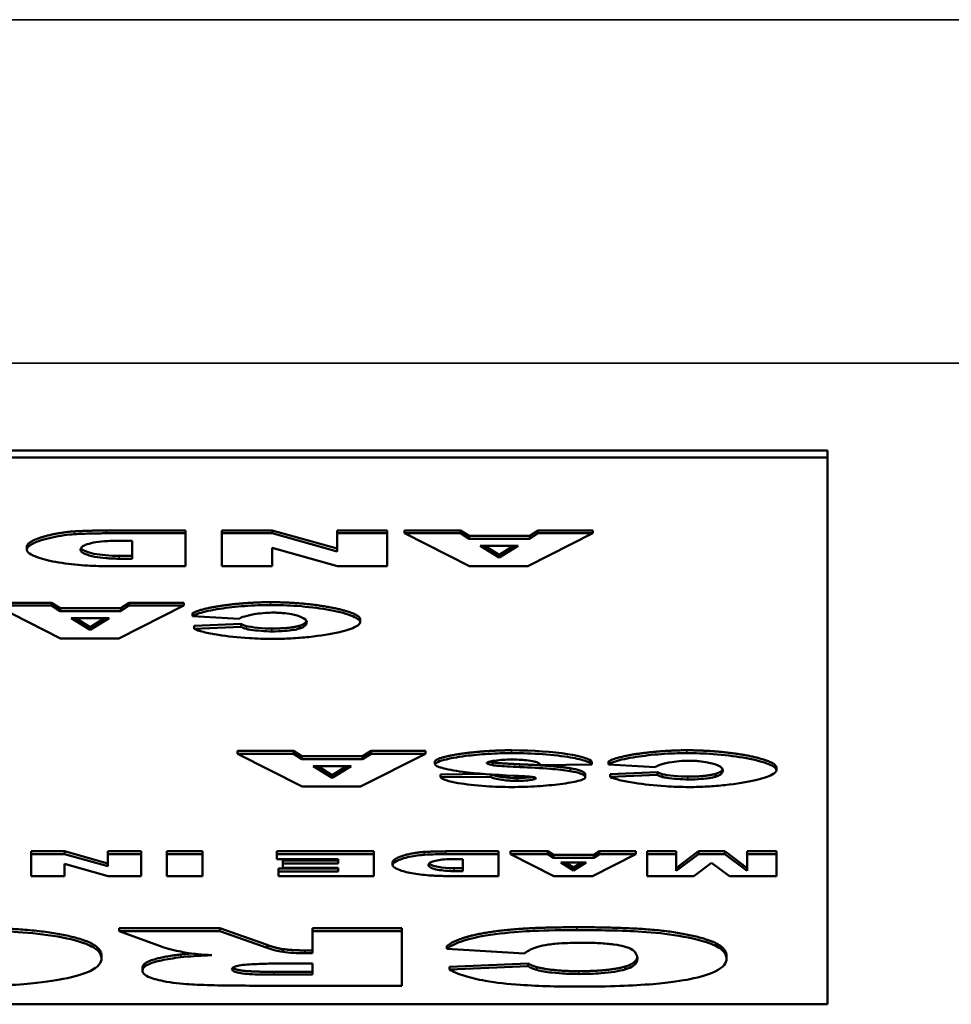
# Model space of a CAD drawing. Header units: inches. Extents: x 1.4 to 53.9, y 1.3 to 58.
# Tile 48 of 227: x 40.908 to 41.556, y 16.132 to 16.816. Entities that reach past the tile are written whole.
import ezdxf

# ---------------------------------------------------------------- set-up
doc = ezdxf.new("R2010")
doc.units = ezdxf.units.IN
doc.header["$MEASUREMENT"] = 0
doc.layers.add('Visible (ANSI)', color=7, linetype='Continuous', lineweight=50)
doc.layers.add('Visible Narrow (ANSI)', color=7, linetype='Continuous', lineweight=35)

msp = doc.modelspace()

# ---------------------------------------------------------------- linework, layer by layer
at = {"layer": 'Visible (ANSI)'}
for p, q in [((41.46971, 16.517), (37.46971, 16.517)), ((37.46971, 16.51209), (41.46971, 16.51209)), ((41.21971, 16.517), (41.46971, 16.517)), ((41.46971, 16.517), (41.46971, 16.51209)), ((41.46971, 16.51209), (41.46971, 16.13218)), ((40.96841, 16.46146), (41.0235, 16.46146)), ((41.0235, 16.4595), (40.96841, 16.4595)), ((41.0235, 16.46146), (41.0235, 16.4595)), ((41.0235, 16.4367), (41.0235, 16.4595)), ((41.04868, 16.46146), (41.04868, 16.4595)), ((41.04868, 16.46146), (41.08367, 16.46146)), ((41.08367, 16.4595), (41.04868, 16.4595)), ((41.04868, 16.4595), (41.04868, 16.4367)), ((41.08367, 16.46146), (41.08367, 16.4595)), ((41.08367, 16.46146), (41.12872, 16.44891)), ((41.12872, 16.44695), (41.08367, 16.4595)), ((41.12872, 16.46146), (41.12872, 16.4595)), ((41.12872, 16.46146), (41.1636, 16.46146)), ((41.1636, 16.4595), (41.12872, 16.4595)), ((41.12872, 16.4595), (41.12872, 16.44695)), ((41.1636, 16.46146), (41.1636, 16.4595)), ((41.1636, 16.4367), (41.1636, 16.4595)), ((41.17572, 16.46146), (41.21453, 16.46146)), ((41.17572, 16.46146), (41.17572, 16.4595)), ((41.21453, 16.4595), (41.17572, 16.4595)), ((41.17572, 16.4595), (41.22077, 16.4367)), ((41.21453, 16.46146), (41.21453, 16.4595)), ((41.21453, 16.46146), (41.22054, 16.45769)), ((41.22054, 16.45572), (41.21453, 16.4595)), ((41.22054, 16.45769), (41.22054, 16.45572)), ((41.22054, 16.45769), (41.26269, 16.45769)), ((41.26131, 16.4367), (41.30646, 16.4595)), ((41.26269, 16.45769), (41.26858, 16.46146)), ((41.26858, 16.4595), (41.26269, 16.45572)), ((41.26269, 16.45769), (41.26269, 16.45572)), ((41.26858, 16.46146), (41.26858, 16.4595)), ((41.26858, 16.46146), (41.30646, 16.46146)), ((41.30646, 16.4595), (41.26858, 16.4595)), ((41.30646, 16.46146), (41.30646, 16.4595)), ((40.91309, 16.44999), (40.91309, 16.44802)), ((40.9773, 16.45432), (40.98643, 16.45432)), ((40.98643, 16.45432), (40.98643, 16.44186)), ((41.26269, 16.45572), (41.22054, 16.45572)), ((41.22827, 16.45079), (41.25461, 16.45079)), ((41.24144, 16.4426), (41.22827, 16.45079)), ((41.23143, 16.45079), (41.24144, 16.44457)), ((41.25461, 16.45079), (41.24144, 16.4426)), ((41.24144, 16.44457), (41.25145, 16.45079)), ((40.97719, 16.44382), (40.98643, 16.44382)), ((41.08367, 16.44932), (41.12895, 16.4367)), ((41.08367, 16.4367), (41.08367, 16.44932)), ((41.24144, 16.44457), (41.24144, 16.4426)), ((40.96841, 16.4367), (41.0235, 16.4367)), ((40.98643, 16.44186), (40.97719, 16.44186)), ((41.04868, 16.4367), (41.08367, 16.4367)), ((41.12895, 16.4367), (41.1636, 16.4367)), ((41.22077, 16.4367), (41.26131, 16.4367)), ((40.89143, 16.41124), (40.93024, 16.41124)), ((40.93024, 16.40927), (40.89143, 16.40927)), ((40.89143, 16.40927), (40.93647, 16.38648)), ((40.93024, 16.41124), (40.93024, 16.40927)), ((40.93024, 16.41124), (40.93624, 16.40746)), ((40.93624, 16.4055), (40.93024, 16.40927)), ((40.97701, 16.38648), (41.02217, 16.40927)), ((40.9784, 16.40746), (40.98429, 16.41124)), ((40.98429, 16.40927), (40.9784, 16.4055)), ((40.98429, 16.41124), (40.98429, 16.40927)), ((40.98429, 16.41124), (41.02217, 16.41124)), ((41.02217, 16.40927), (40.98429, 16.40927)), ((41.02217, 16.41124), (41.02217, 16.40927)), ((40.93624, 16.40746), (40.93624, 16.4055)), ((40.93624, 16.40746), (40.9784, 16.40746)), ((40.9784, 16.4055), (40.93624, 16.4055)), ((40.9784, 16.40746), (40.9784, 16.4055)), ((41.02818, 16.40378), (41.02818, 16.40181)), ((41.02818, 16.40181), (41.06063, 16.39995)), ((40.94398, 16.40056), (40.97031, 16.40056)), ((40.95715, 16.39238), (40.94398, 16.40056)), ((40.94714, 16.40056), (40.95715, 16.39434)), ((40.97031, 16.40056), (40.95715, 16.39238)), ((40.95715, 16.39434), (40.96716, 16.40056)), ((41.02933, 16.39513), (41.06213, 16.39651)), ((41.02933, 16.39513), (41.02933, 16.39317)), ((41.06213, 16.39651), (41.06213, 16.39455)), ((41.10256, 16.39524), (41.10256, 16.39328)), ((41.14483, 16.39978), (41.14483, 16.39782)), ((40.95715, 16.39434), (40.95715, 16.39238)), ((41.06213, 16.39455), (41.02933, 16.39317)), ((40.93647, 16.38648), (40.97701, 16.38648)), ((41.05957, 16.30832), (41.09838, 16.30832)), ((41.05957, 16.30832), (41.05957, 16.30636)), ((41.09838, 16.30636), (41.05957, 16.30636)), ((41.05957, 16.30636), (41.10461, 16.28357)), ((41.09838, 16.30832), (41.09838, 16.30636)), ((41.09838, 16.30832), (41.10438, 16.30455)), ((41.10438, 16.30259), (41.09838, 16.30636)), ((41.14515, 16.28357), (41.19031, 16.30636)), ((41.14654, 16.30455), (41.15243, 16.30832)), ((41.15243, 16.30636), (41.14654, 16.30259)), ((41.15243, 16.30832), (41.15243, 16.30636)), ((41.15243, 16.30832), (41.19031, 16.30832)), ((41.19031, 16.30636), (41.15243, 16.30636)), ((41.19031, 16.30832), (41.19031, 16.30636)), ((41.10438, 16.30455), (41.10438, 16.30259)), ((41.10438, 16.30455), (41.14654, 16.30455)), ((41.14654, 16.30259), (41.10438, 16.30259)), ((41.14654, 16.30455), (41.14654, 16.30259)), ((41.19678, 16.30091), (41.19678, 16.29895)), ((41.23697, 16.30032), (41.23697, 16.29835)), ((41.27047, 16.2984), (41.30581, 16.29881)), ((41.30581, 16.30078), (41.30581, 16.29881)), ((41.31747, 16.30087), (41.31747, 16.2989)), ((41.31747, 16.2989), (41.34993, 16.29704)), ((41.11212, 16.29765), (41.13846, 16.29765)), ((41.12529, 16.28947), (41.11212, 16.29765)), ((41.11528, 16.29765), (41.12529, 16.29143)), ((41.13846, 16.29765), (41.12529, 16.28947)), ((41.12529, 16.29143), (41.1353, 16.29765)), ((41.20071, 16.29194), (41.23073, 16.29228)), ((41.31863, 16.29222), (41.35143, 16.2936)), ((41.31863, 16.29222), (41.31863, 16.29026)), ((41.35143, 16.2936), (41.35143, 16.29164)), ((41.39185, 16.29233), (41.39185, 16.29037)), ((41.43412, 16.29687), (41.43412, 16.29491)), ((41.12529, 16.29143), (41.12529, 16.28947)), ((41.20071, 16.29194), (41.20071, 16.28997)), ((41.2357, 16.29037), (41.20071, 16.28997)), ((41.2357, 16.2919), (41.2357, 16.29037)), ((41.3013, 16.29181), (41.3013, 16.28984)), ((41.35143, 16.29164), (41.31863, 16.29026)), ((41.10461, 16.28357), (41.14515, 16.28357)), ((40.91605, 16.23849), (40.91605, 16.23653)), ((40.91605, 16.23849), (40.93938, 16.23849)), ((40.93938, 16.23849), (40.93938, 16.23653)), ((40.93938, 16.23849), (40.96941, 16.23012)), ((40.96941, 16.23849), (40.96941, 16.23653)), ((40.96941, 16.23849), (40.99266, 16.23849)), ((40.99266, 16.23849), (40.99266, 16.23653)), ((41.01052, 16.23849), (41.01052, 16.23653)), ((41.01052, 16.23849), (41.03532, 16.23849)), ((41.03532, 16.23849), (41.03532, 16.23653)), ((41.08691, 16.23849), (41.08691, 16.23653)), ((41.08691, 16.23849), (41.15435, 16.23849)), ((41.15435, 16.23849), (41.15435, 16.23653)), ((41.20425, 16.23849), (41.24098, 16.23849)), ((41.24098, 16.23849), (41.24098, 16.23653)), ((41.24929, 16.23849), (41.27516, 16.23849)), ((41.24929, 16.23849), (41.24929, 16.23653)), ((41.27516, 16.23849), (41.27516, 16.23653)), ((41.27516, 16.23849), (41.27917, 16.23597)), ((41.30727, 16.23597), (41.3112, 16.23849)), ((41.3112, 16.23849), (41.3112, 16.23653)), ((41.3112, 16.23849), (41.33645, 16.23849)), ((41.33645, 16.23849), (41.33645, 16.23653)), ((41.34423, 16.23849), (41.34423, 16.23653)), ((41.34423, 16.23849), (41.36448, 16.23849)), ((41.36448, 16.23849), (41.36448, 16.23653)), ((41.36448, 16.22689), (41.38003, 16.23849)), ((41.38003, 16.23849), (41.39836, 16.23849)), ((41.38003, 16.23849), (41.38003, 16.23653)), ((41.39836, 16.23849), (41.39836, 16.23653)), ((41.39836, 16.23849), (41.41391, 16.22689)), ((41.41391, 16.23849), (41.41391, 16.23653)), ((41.41391, 16.23849), (41.43416, 16.23849)), ((41.43416, 16.23849), (41.43416, 16.23653)), ((40.93938, 16.23653), (40.91605, 16.23653)), ((40.91605, 16.23653), (40.91605, 16.22133)), ((40.96941, 16.22816), (40.93938, 16.23653)), ((40.99266, 16.23653), (40.96941, 16.23653)), ((40.96941, 16.23653), (40.96941, 16.22816)), ((40.99266, 16.22133), (40.99266, 16.23653)), ((41.01052, 16.23653), (41.01052, 16.22133)), ((41.03532, 16.23653), (41.01052, 16.23653)), ((41.03532, 16.22133), (41.03532, 16.23653)), ((41.15435, 16.23653), (41.08691, 16.23653)), ((41.08691, 16.23653), (41.08691, 16.23309)), ((41.08691, 16.23309), (41.12956, 16.23309)), ((41.09114, 16.23205), (41.09114, 16.23009)), ((41.09114, 16.23205), (41.12956, 16.23205)), ((41.12956, 16.23309), (41.12956, 16.23009)), ((41.15435, 16.22133), (41.15435, 16.23653)), ((41.16737, 16.23084), (41.16737, 16.22888)), ((41.24098, 16.23653), (41.20425, 16.23653)), ((41.21018, 16.23307), (41.21626, 16.23307)), ((41.21626, 16.23307), (41.21626, 16.22477)), ((41.24098, 16.22133), (41.24098, 16.23653)), ((41.27516, 16.23653), (41.24929, 16.23653)), ((41.24929, 16.23653), (41.27932, 16.22133)), ((41.27917, 16.23401), (41.27516, 16.23653)), ((41.27917, 16.23597), (41.27917, 16.23401)), ((41.27917, 16.23597), (41.30727, 16.23597)), ((41.30727, 16.23401), (41.27917, 16.23401)), ((41.28433, 16.23072), (41.30188, 16.23072)), ((41.2931, 16.22526), (41.28433, 16.23072)), ((41.28749, 16.23072), (41.2931, 16.22723)), ((41.30188, 16.23072), (41.2931, 16.22526)), ((41.2931, 16.22723), (41.29872, 16.23072)), ((41.30635, 16.22133), (41.33645, 16.23653)), ((41.3112, 16.23653), (41.30727, 16.23401)), ((41.30727, 16.23597), (41.30727, 16.23401)), ((41.33645, 16.23653), (41.3112, 16.23653)), ((41.36448, 16.23653), (41.34423, 16.23653)), ((41.34423, 16.23653), (41.34423, 16.22133)), ((41.38003, 16.23653), (41.36448, 16.22493)), ((41.36448, 16.22493), (41.36448, 16.23653)), ((41.37672, 16.22133), (41.38912, 16.23057)), ((41.39836, 16.23653), (41.38003, 16.23653)), ((41.38912, 16.23057), (41.40159, 16.22133)), ((41.41391, 16.22493), (41.39836, 16.23653)), ((41.43416, 16.23653), (41.41391, 16.23653)), ((41.41391, 16.23653), (41.41391, 16.22493)), ((41.43416, 16.22133), (41.43416, 16.23653)), ((40.93938, 16.22974), (40.96956, 16.22133)), ((40.93938, 16.22133), (40.93938, 16.22974)), ((41.08814, 16.22654), (41.08814, 16.22458)), ((41.08814, 16.22654), (41.12956, 16.22654)), ((41.08814, 16.22458), (41.08814, 16.22133)), ((41.12956, 16.22458), (41.08814, 16.22458)), ((41.12956, 16.23009), (41.09114, 16.23009)), ((41.09114, 16.23009), (41.09114, 16.22699)), ((41.09114, 16.22699), (41.12956, 16.22699)), ((41.12956, 16.22699), (41.12956, 16.22458)), ((41.2101, 16.22673), (41.21626, 16.22673)), ((41.21626, 16.22477), (41.2101, 16.22477)), ((41.2931, 16.22723), (41.2931, 16.22526)), ((40.91605, 16.22133), (40.93938, 16.22133)), ((40.96956, 16.22133), (40.99266, 16.22133)), ((41.01052, 16.22133), (41.03532, 16.22133)), ((41.08814, 16.22133), (41.15435, 16.22133)), ((41.20425, 16.22133), (41.24098, 16.22133)), ((41.27932, 16.22133), (41.30635, 16.22133)), ((41.34423, 16.22133), (41.37672, 16.22133)), ((41.40159, 16.22133), (41.43416, 16.22133)), ((40.97733, 16.18508), (40.97733, 16.18312)), ((40.97733, 16.18508), (41.04721, 16.18508)), ((41.04721, 16.18312), (40.97733, 16.18312)), ((40.97733, 16.18312), (41.00717, 16.17211)), ((41.04721, 16.18508), (41.08013, 16.17345)), ((41.04721, 16.18508), (41.04721, 16.18312)), ((41.08013, 16.17149), (41.04721, 16.18312)), ((41.11169, 16.18508), (41.11169, 16.18312)), ((41.11169, 16.18508), (41.17387, 16.18508)), ((41.17387, 16.18312), (41.11169, 16.18312)), ((41.11169, 16.18312), (41.11169, 16.16769)), ((41.17387, 16.18508), (41.17387, 16.18312)), ((41.17387, 16.14513), (41.17387, 16.18312)), ((41.08013, 16.17345), (41.08013, 16.17149)), ((41.0911, 16.17053), (41.0911, 16.16856)), ((41.10631, 16.16965), (41.11169, 16.16965)), ((41.20505, 16.17265), (41.20505, 16.17068)), ((41.20505, 16.17068), (41.25914, 16.16758)), ((40.96502, 16.1661), (40.96502, 16.16414)), ((41.11169, 16.16769), (41.10631, 16.16769)), ((41.39947, 16.16599), (41.39947, 16.16403)), ((40.9935, 16.15762), (40.9935, 16.15566)), ((41.08571, 16.16052), (41.11169, 16.16052)), ((41.11169, 16.16052), (41.11169, 16.1528)), ((41.20698, 16.15824), (41.26165, 16.16055)), ((41.26165, 16.15858), (41.20698, 16.15628)), ((41.20698, 16.15824), (41.20698, 16.15628)), ((41.26165, 16.16055), (41.26165, 16.15858)), ((41.32902, 16.15842), (41.32902, 16.15646)), ((41.08475, 16.15477), (41.11169, 16.15477)), ((41.11169, 16.1528), (41.08475, 16.1528)), ((41.07089, 16.14513), (41.17387, 16.14513)), ((41.46971, 16.13218), (37.46971, 16.13218))]:
    msp.add_line(p, q, dxfattribs=at)
for points, degree in [([(40.91309, 16.44999), (40.91309, 16.45365), (40.92186, 16.45767), (40.93734, 16.46039), (40.94635, 16.46085)], 4), ([(40.94635, 16.46085), (40.95848, 16.46146), (40.96841, 16.46146)], 2), ([(40.95068, 16.44917), (40.95264, 16.44604), (40.96415, 16.44382), (40.97719, 16.44382)], 3), ([(41.02818, 16.40378), (41.03141, 16.40637), (41.0455, 16.40985), (41.06641, 16.41163), (41.08246, 16.41163)], 4), ([(41.08246, 16.41163), (41.1021, 16.41163), (41.12681, 16.40946), (41.14483, 16.40402), (41.14483, 16.39978)], 4), ([(41.06213, 16.39651), (41.06387, 16.39548), (41.06571, 16.395)], 2), ([(41.06571, 16.395), (41.06883, 16.39419), (41.07784, 16.39331), (41.08338, 16.39331)], 3), ([(41.08338, 16.39331), (41.09586, 16.39331), (41.10256, 16.39524)], 2), ([(41.10256, 16.39524), (41.10665, 16.39639), (41.10744, 16.3986)], 2), ([(41.19678, 16.30091), (41.19678, 16.3031), (41.2096, 16.30681), (41.23247, 16.30872), (41.25002, 16.30872)], 4), ([(41.25002, 16.30872), (41.28063, 16.30872), (41.30431, 16.30424), (41.30581, 16.30078)], 3), ([(41.31747, 16.30087), (41.32071, 16.30345), (41.3348, 16.30694), (41.3557, 16.30872), (41.37176, 16.30872)], 4), ([(41.37176, 16.30872), (41.39139, 16.30872), (41.41611, 16.30655), (41.43412, 16.30111), (41.43412, 16.29687)], 4), ([(41.23469, 16.3008), (41.23561, 16.30055), (41.23697, 16.30032)], 2), ([(41.23697, 16.30032), (41.24102, 16.29962), (41.25591, 16.29898)], 2), ([(41.25591, 16.29898), (41.2804, 16.29795), (41.29079, 16.29621)], 2), ([(41.29079, 16.29621), (41.3013, 16.29448), (41.3013, 16.29181)], 2), ([(41.35143, 16.2936), (41.35316, 16.29257), (41.35501, 16.29209)], 2), ([(41.35501, 16.29209), (41.35813, 16.29128), (41.36714, 16.2904), (41.37268, 16.2904)], 3), ([(41.37268, 16.2904), (41.38515, 16.2904), (41.39185, 16.29233)], 2), ([(41.39185, 16.29233), (41.39594, 16.29348), (41.39674, 16.29569)], 2), ([(41.23637, 16.29186), (41.23896, 16.29052), (41.24692, 16.28939), (41.25395, 16.28939)], 3), ([(41.25395, 16.28939), (41.25777, 16.28939), (41.26164, 16.28975), (41.26416, 16.29021)], 3), ([(41.16737, 16.23084), (41.16737, 16.23328), (41.17322, 16.23596), (41.18354, 16.23777), (41.18954, 16.23808)], 4), ([(41.18954, 16.23808), (41.19763, 16.23849), (41.20425, 16.23849)], 2), ([(41.19268, 16.22998), (41.19453, 16.22806), (41.20185, 16.22673), (41.2101, 16.22673)], 3), ([(40.85934, 16.18574), (40.89302, 16.18574), (40.93749, 16.18164), (40.96502, 16.17276), (40.96502, 16.1661)], 2), ([(41.20505, 16.17265), (41.21044, 16.17696), (41.23393, 16.18278), (41.26877, 16.18574), (41.29553, 16.18574)], 2), ([(41.29553, 16.18574), (41.32825, 16.18574), (41.36944, 16.18212), (41.39947, 16.17305), (41.39947, 16.16599)], 2), ([(41.08013, 16.17345), (41.08629, 16.17122), (41.0911, 16.17053)], 2), ([(41.0911, 16.17053), (41.09784, 16.16965), (41.10631, 16.16965)], 2), ([(40.9935, 16.15762), (40.9935, 16.1608), (41.00775, 16.16537), (41.02007, 16.1668)], 2), ([(41.02007, 16.1668), (41.0233, 16.16717), (41.02754, 16.16749)], 2), ([(41.32902, 16.15842), (41.33671, 16.16058), (41.33742, 16.165)], 2), ([(41.26165, 16.16055), (41.26453, 16.15883), (41.26761, 16.15802)], 2), ([(41.26761, 16.15802), (41.27281, 16.15667), (41.28783, 16.15521), (41.29707, 16.15521)], 2), ([(41.29707, 16.15521), (41.31785, 16.15521), (41.32902, 16.15842)], 2)]:
    msp.add_open_spline(points, degree=degree, dxfattribs=at)
for points, degree, knots in [([(40.94635, 16.45888), (40.94425, 16.45878), (40.94172, 16.45853), (40.93634, 16.45778), (40.93355, 16.45729), (40.92535, 16.45551), (40.92039, 16.45397), (40.91457, 16.45088), (40.91309, 16.44945), (40.91309, 16.44802)], 3, [-0.2069989, -0.2069989, -0.2069989, -0.2069989, -0.1684334, -0.1684334, -0.1310538, -0.1310538, -0.0570874, -0.0570874, 0, 0, 0, 0]), ([(40.96841, 16.4595), (40.96491, 16.4595), (40.96139, 16.45944), (40.95404, 16.45923), (40.95015, 16.45908), (40.94635, 16.45888)], 3, [-0.05661652, -0.05661652, -0.05661652, -0.05661652, -0.02996218, -0.02996218, 0, 0, 0, 0]), ([(40.95039, 16.44815), (40.95039, 16.44875), (40.95068, 16.44934), (40.95187, 16.45046), (40.95273, 16.45098), (40.9553, 16.45204), (40.95713, 16.45257), (40.96163, 16.45342), (40.96415, 16.45374), (40.97028, 16.45421), (40.97376, 16.45432), (40.9773, 16.45432)], 3, [-0.1211889, -0.1211889, -0.1211889, -0.1211889, -0.0974325, -0.0974325, -0.0755769, -0.0755769, -0.0504392, -0.0504392, -0.0269842, -0.0269842, 0, 0, 0, 0]), ([(40.91309, 16.44802), (40.91309, 16.44735), (40.91367, 16.44648), (40.91641, 16.44452), (40.91844, 16.44355), (40.92466, 16.44135), (40.92945, 16.44018), (40.94103, 16.43828), (40.94722, 16.43763), (40.95857, 16.43687), (40.96377, 16.4367), (40.96841, 16.4367)], 3, [-0.1727715, -0.1727715, -0.1727715, -0.1727715, -0.1447339, -0.1447339, -0.1161242, -0.1161242, -0.0753505, -0.0753505, -0.0353467, -0.0353467, 0, 0, 0, 0]), ([(40.97719, 16.44186), (40.97563, 16.44186), (40.97409, 16.44189), (40.97107, 16.44201), (40.9696, 16.4421), (40.96526, 16.44247), (40.96264, 16.44282), (40.95749, 16.44379), (40.95508, 16.44447), (40.95146, 16.44611), (40.95039, 16.44709), (40.95039, 16.44815)], 3, [-0.1423688, -0.1423688, -0.1423688, -0.1423688, -0.1273881, -0.1273881, -0.1124673, -0.1124673, -0.0817103, -0.0817103, -0.0426733, -0.0426733, 0, 0, 0, 0]), ([(41.08246, 16.40967), (41.07707, 16.40967), (41.07098, 16.40944), (41.05851, 16.40851), (41.05262, 16.40784), (41.0413, 16.4061), (41.03637, 16.40501), (41.03057, 16.40318), (41.02899, 16.40246), (41.02818, 16.40181)], 3, [-0.1315849, -0.1315849, -0.1315849, -0.1315849, -0.098353, -0.098353, -0.065442, -0.065442, -0.0266832, -0.0266832, 0, 0, 0, 0]), ([(41.14483, 16.39782), (41.14483, 16.3986), (41.14415, 16.39938), (41.14189, 16.40094), (41.14021, 16.40173), (41.13405, 16.40399), (41.12831, 16.4054), (41.11552, 16.40758), (41.10854, 16.40843), (41.09461, 16.40945), (41.08833, 16.40967), (41.08246, 16.40967)], 3, [-0.2135579, -0.2135579, -0.2135579, -0.2135579, -0.1865293, -0.1865293, -0.1574507, -0.1574507, -0.0980578, -0.0980578, -0.0447245, -0.0447245, 0, 0, 0, 0]), ([(41.06063, 16.39995), (41.06135, 16.40059), (41.06277, 16.40122), (41.0666, 16.40241), (41.06924, 16.40299), (41.07429, 16.40376), (41.07658, 16.40402), (41.0808, 16.40431), (41.08265, 16.40438), (41.08454, 16.40438)], 3, [-0.08975403, -0.08975403, -0.08975403, -0.08975403, -0.06352717, -0.06352717, -0.0341406, -0.0341406, -0.0143724, -0.0143724, 0, 0, 0, 0]), ([(41.08454, 16.40438), (41.08562, 16.40438), (41.08669, 16.40435), (41.08884, 16.40425), (41.0899, 16.40417), (41.09318, 16.40387), (41.09522, 16.40357), (41.09989, 16.40267), (41.10245, 16.40194), (41.10639, 16.40011), (41.10764, 16.39899), (41.10764, 16.39778)], 3, [-0.1448983, -0.1448983, -0.1448983, -0.1448983, -0.1331488, -0.1331488, -0.1207883, -0.1207883, -0.0934781, -0.0934781, -0.0488376, -0.0488376, 0, 0, 0, 0]), ([(41.08419, 16.38608), (41.08845, 16.38608), (41.09269, 16.38621), (41.10105, 16.38668), (41.10519, 16.38702), (41.11716, 16.3883), (41.1245, 16.38951), (41.13522, 16.39203), (41.13927, 16.39333), (41.14372, 16.39571), (41.14483, 16.39676), (41.14483, 16.39782)], 3, [-0.2382995, -0.2382995, -0.2382995, -0.2382995, -0.2058359, -0.2058359, -0.1718754, -0.1718754, -0.1011829, -0.1011829, -0.0425574, -0.0425574, 0, 0, 0, 0]), ([(41.10764, 16.39778), (41.10764, 16.39676), (41.10722, 16.39562), (41.10503, 16.39416), (41.10402, 16.39369), (41.10256, 16.39328)], 3, [-0.06090304, -0.06090304, -0.06090304, -0.06090304, -0.01986028, -0.01986028, 0, 0, 0, 0]), ([(41.02933, 16.39317), (41.03076, 16.39236), (41.03309, 16.3916), (41.03881, 16.39017), (41.04242, 16.38949), (41.05258, 16.38793), (41.05998, 16.38713), (41.07296, 16.3863), (41.0786, 16.38608), (41.08419, 16.38608)], 3, [-0.1762615, -0.1762615, -0.1762615, -0.1762615, -0.1419856, -0.1419856, -0.1042363, -0.1042363, -0.0426517, -0.0426517, 0, 0, 0, 0]), ([(41.06571, 16.39304), (41.065, 16.39322), (41.06439, 16.39345), (41.06322, 16.39394), (41.06263, 16.39425), (41.06213, 16.39455)], 3, [-0.02167364, -0.02167364, -0.02167364, -0.02167364, -0.01249046, -0.01249046, 0, 0, 0, 0]), ([(41.08338, 16.39135), (41.08124, 16.39135), (41.07858, 16.39148), (41.0733, 16.3919), (41.07068, 16.39218), (41.06742, 16.39267), (41.06642, 16.39285), (41.06571, 16.39304)], 3, [-0.04008621, -0.04008621, -0.04008621, -0.04008621, -0.02457648, -0.02457648, -0.00909128, -0.00909128, 0, 0, 0, 0]), ([(41.10256, 16.39328), (41.1013, 16.39292), (41.09983, 16.39259), (41.09644, 16.39204), (41.09461, 16.39183), (41.08967, 16.39144), (41.08655, 16.39135), (41.08338, 16.39135)], 3, [-0.0580387, -0.0580387, -0.0580387, -0.0580387, -0.04064536, -0.04064536, -0.0241319, -0.0241319, 0, 0, 0, 0]), ([(41.25002, 16.30676), (41.24507, 16.30676), (41.23956, 16.30659), (41.22833, 16.30588), (41.22298, 16.30537), (41.21201, 16.30396), (41.20696, 16.30303), (41.20068, 16.30137), (41.19885, 16.30069), (41.19712, 16.29966), (41.19678, 16.29928), (41.19678, 16.29895)], 3, [-0.1079693, -0.1079693, -0.1079693, -0.1079693, -0.0849084, -0.0849084, -0.0623021, -0.0623021, -0.0338251, -0.0338251, -0.0135201, -0.0135201, 0, 0, 0, 0]), ([(41.30581, 16.29881), (41.30563, 16.29923), (41.30513, 16.29965), (41.30366, 16.30048), (41.30262, 16.3009), (41.29891, 16.30214), (41.29541, 16.30297), (41.28573, 16.30464), (41.27914, 16.30544), (41.26476, 16.30649), (41.25745, 16.30676), (41.25002, 16.30676)], 3, [-0.2117542, -0.2117542, -0.2117542, -0.2117542, -0.1903645, -0.1903645, -0.1669037, -0.1669037, -0.1177194, -0.1177194, -0.0565722, -0.0565722, 0, 0, 0, 0]), ([(41.37176, 16.30676), (41.36637, 16.30676), (41.36027, 16.30653), (41.3478, 16.3056), (41.34192, 16.30493), (41.3306, 16.30319), (41.32567, 16.3021), (41.31987, 16.30027), (41.31828, 16.29955), (41.31747, 16.2989)], 3, [-0.1315849, -0.1315849, -0.1315849, -0.1315849, -0.098353, -0.098353, -0.065442, -0.065442, -0.0266832, -0.0266832, 0, 0, 0, 0]), ([(41.43412, 16.29491), (41.43412, 16.29568), (41.43345, 16.29647), (41.43119, 16.29803), (41.42951, 16.29882), (41.42334, 16.30108), (41.41761, 16.30249), (41.40482, 16.30467), (41.39783, 16.30552), (41.3839, 16.30654), (41.37763, 16.30676), (41.37176, 16.30676)], 3, [-0.2135579, -0.2135579, -0.2135579, -0.2135579, -0.1865293, -0.1865293, -0.1574507, -0.1574507, -0.0980578, -0.0980578, -0.0447245, -0.0447245, 0, 0, 0, 0]), ([(41.19678, 16.29895), (41.19678, 16.29859), (41.19717, 16.29819), (41.1989, 16.29728), (41.2002, 16.29682), (41.20489, 16.29552), (41.2097, 16.29459), (41.22549, 16.29257), (41.2374, 16.29162), (41.25176, 16.29103)], 3, [-0.267374, -0.267374, -0.267374, -0.267374, -0.2317938, -0.2317938, -0.1934885, -0.1934885, -0.1119705, -0.1119705, 0, 0, 0, 0]), ([(41.23282, 16.29993), (41.23282, 16.30006), (41.23298, 16.30019), (41.23349, 16.30044), (41.23388, 16.30058), (41.23528, 16.30096), (41.23663, 16.30123), (41.2401, 16.30174), (41.24227, 16.30198), (41.24606, 16.30222), (41.2477, 16.30228), (41.24933, 16.30228)], 3, [-0.05915347, -0.05915347, -0.05915347, -0.05915347, -0.05308478, -0.05308478, -0.04595145, -0.04595145, -0.03045653, -0.03045653, -0.01244712, -0.01244712, 0, 0, 0, 0]), ([(41.23697, 16.29835), (41.23622, 16.29848), (41.23553, 16.29862), (41.23438, 16.29891), (41.23392, 16.29906), (41.23306, 16.29945), (41.23282, 16.29969), (41.23282, 16.29993)], 3, [-0.02452063, -0.02452063, -0.02452063, -0.02452063, -0.01688069, -0.01688069, -0.00993742, -0.00993742, 0, 0, 0, 0]), ([(41.24933, 16.30228), (41.25132, 16.30228), (41.25331, 16.30225), (41.25702, 16.30208), (41.25871, 16.30196), (41.26247, 16.30157), (41.26431, 16.30127), (41.26585, 16.3009)], 3, [-0.04785209, -0.04785209, -0.04785209, -0.04785209, -0.0326965, -0.0326965, -0.01886617, -0.01886617, 0, 0, 0, 0]), ([(41.26585, 16.3009), (41.26712, 16.30058), (41.26805, 16.30022), (41.26959, 16.29938), (41.27013, 16.29888), (41.27047, 16.2984)], 3, [-0.03547416, -0.03547416, -0.03547416, -0.03547416, -0.01963103, -0.01963103, 0, 0, 0, 0]), ([(41.34993, 16.29704), (41.35064, 16.29768), (41.35207, 16.29831), (41.3559, 16.2995), (41.35853, 16.30008), (41.36359, 16.30085), (41.36587, 16.30111), (41.37009, 16.3014), (41.37195, 16.30147), (41.37384, 16.30147)], 3, [-0.08975403, -0.08975403, -0.08975403, -0.08975403, -0.06352717, -0.06352717, -0.0341406, -0.0341406, -0.0143724, -0.0143724, 0, 0, 0, 0]), ([(41.37384, 16.30147), (41.37491, 16.30147), (41.37598, 16.30144), (41.37813, 16.30134), (41.3792, 16.30126), (41.38247, 16.30096), (41.38452, 16.30066), (41.38919, 16.29976), (41.39175, 16.29903), (41.39569, 16.2972), (41.39693, 16.29608), (41.39693, 16.29487)], 3, [-0.1448983, -0.1448983, -0.1448983, -0.1448983, -0.1331488, -0.1331488, -0.1207883, -0.1207883, -0.0934781, -0.0934781, -0.0488376, -0.0488376, 0, 0, 0, 0]), ([(41.25591, 16.29702), (41.24942, 16.29729), (41.2438, 16.29761), (41.23895, 16.29808), (41.23782, 16.29821), (41.23697, 16.29835)], 3, [-0.03678535, -0.03678535, -0.03678535, -0.03678535, -0.00878684, -0.00878684, 0, 0, 0, 0]), ([(41.29079, 16.29425), (41.28681, 16.29491), (41.28175, 16.29542), (41.27028, 16.29633), (41.26288, 16.29672), (41.25591, 16.29702)], 3, [-0.09455123, -0.09455123, -0.09455123, -0.09455123, -0.05439136, -0.05439136, 0, 0, 0, 0]), ([(41.3013, 16.28984), (41.3013, 16.29031), (41.30107, 16.29077), (41.30003, 16.29165), (41.29927, 16.29206), (41.29642, 16.29315), (41.29387, 16.29374), (41.29079, 16.29425)], 3, [-0.06735087, -0.06735087, -0.06735087, -0.06735087, -0.04875334, -0.04875334, -0.03105094, -0.03105094, 0, 0, 0, 0]), ([(41.37349, 16.28317), (41.37775, 16.28317), (41.38198, 16.2833), (41.39035, 16.28377), (41.39448, 16.28411), (41.40646, 16.28539), (41.41379, 16.2866), (41.42452, 16.28912), (41.42857, 16.29042), (41.43301, 16.29279), (41.43412, 16.29385), (41.43412, 16.29491)], 3, [-0.2382995, -0.2382995, -0.2382995, -0.2382995, -0.2058359, -0.2058359, -0.1718754, -0.1718754, -0.1011829, -0.1011829, -0.0425574, -0.0425574, 0, 0, 0, 0]), ([(41.39693, 16.29487), (41.39693, 16.29385), (41.39652, 16.29271), (41.39433, 16.29125), (41.39331, 16.29078), (41.39185, 16.29037)], 3, [-0.06090304, -0.06090304, -0.06090304, -0.06090304, -0.01986028, -0.01986028, 0, 0, 0, 0]), ([(41.20071, 16.28997), (41.20095, 16.2896), (41.20142, 16.28924), (41.20276, 16.28853), (41.20364, 16.28819), (41.20687, 16.28715), (41.20975, 16.28651), (41.21831, 16.28504), (41.225, 16.28429), (41.23798, 16.2834), (41.24414, 16.28317), (41.25025, 16.28317)], 3, [-0.1723082, -0.1723082, -0.1723082, -0.1723082, -0.1564478, -0.1564478, -0.1400334, -0.1400334, -0.1050876, -0.1050876, -0.0466288, -0.0466288, 0, 0, 0, 0]), ([(41.25395, 16.28743), (41.25292, 16.28743), (41.25189, 16.28745), (41.24983, 16.28754), (41.24879, 16.28761), (41.24574, 16.28785), (41.24379, 16.28809), (41.24027, 16.28867), (41.23867, 16.28903), (41.23664, 16.28972), (41.236, 16.29004), (41.2357, 16.29037)], 3, [-0.06484453, -0.06484453, -0.06484453, -0.06484453, -0.05697606, -0.05697606, -0.04876585, -0.04876585, -0.03167974, -0.03167974, -0.01336708, -0.01336708, 0, 0, 0, 0]), ([(41.25025, 16.28317), (41.25589, 16.28317), (41.26193, 16.28336), (41.27357, 16.28407), (41.27902, 16.28457), (41.28908, 16.28588), (41.29323, 16.28665), (41.29826, 16.28796), (41.29969, 16.28849), (41.30104, 16.28929), (41.3013, 16.28958), (41.3013, 16.28984)], 3, [-0.09140428, -0.09140428, -0.09140428, -0.09140428, -0.06908055, -0.06908055, -0.04810699, -0.04810699, -0.0259022, -0.0259022, -0.01035455, -0.01035455, 0, 0, 0, 0]), ([(41.25176, 16.29103), (41.25609, 16.29086), (41.25983, 16.29067), (41.26294, 16.29037), (41.26367, 16.29029), (41.26423, 16.29019)], 3, [-0.02660079, -0.02660079, -0.02660079, -0.02660079, -0.00578557, -0.00578557, 0, 0, 0, 0]), ([(41.267, 16.28923), (41.267, 16.28913), (41.26691, 16.28904), (41.26658, 16.28886), (41.26633, 16.28876), (41.26543, 16.28848), (41.26456, 16.2883), (41.26206, 16.2879), (41.26029, 16.2877), (41.25696, 16.28748), (41.25546, 16.28743), (41.25395, 16.28743)], 3, [-0.04835878, -0.04835878, -0.04835878, -0.04835878, -0.04358287, -0.04358287, -0.03823797, -0.03823797, -0.0268551, -0.0268551, -0.0114803, -0.0114803, 0, 0, 0, 0]), ([(41.26423, 16.29019), (41.26475, 16.29011), (41.26524, 16.29002), (41.26604, 16.28983), (41.26635, 16.28973), (41.26686, 16.2895), (41.267, 16.28936), (41.267, 16.28923)], 3, [-0.01527857, -0.01527857, -0.01527857, -0.01527857, -0.01009745, -0.01009745, -0.00551869, -0.00551869, 0, 0, 0, 0]), ([(41.31863, 16.29026), (41.32005, 16.28945), (41.32239, 16.28869), (41.32811, 16.28726), (41.33171, 16.28658), (41.34187, 16.28502), (41.34928, 16.28422), (41.36225, 16.28338), (41.36789, 16.28317), (41.37349, 16.28317)], 3, [-0.1762615, -0.1762615, -0.1762615, -0.1762615, -0.1419856, -0.1419856, -0.1042363, -0.1042363, -0.0426517, -0.0426517, 0, 0, 0, 0]), ([(41.35501, 16.29013), (41.3543, 16.29031), (41.35369, 16.29054), (41.35252, 16.29103), (41.35193, 16.29134), (41.35143, 16.29164)], 3, [-0.02167364, -0.02167364, -0.02167364, -0.02167364, -0.01249046, -0.01249046, 0, 0, 0, 0]), ([(41.37268, 16.28844), (41.37054, 16.28844), (41.36788, 16.28857), (41.36259, 16.28898), (41.35998, 16.28927), (41.35672, 16.28976), (41.35571, 16.28994), (41.35501, 16.29013)], 3, [-0.04008621, -0.04008621, -0.04008621, -0.04008621, -0.02457648, -0.02457648, -0.00909128, -0.00909128, 0, 0, 0, 0]), ([(41.39185, 16.29037), (41.3906, 16.29001), (41.38912, 16.28968), (41.38573, 16.28913), (41.38391, 16.28892), (41.37897, 16.28853), (41.37585, 16.28844), (41.37268, 16.28844)], 3, [-0.0580387, -0.0580387, -0.0580387, -0.0580387, -0.04064536, -0.04064536, -0.0241319, -0.0241319, 0, 0, 0, 0]), ([(41.18954, 16.23612), (41.18814, 16.23604), (41.18646, 16.23588), (41.18287, 16.23538), (41.18101, 16.23505), (41.17554, 16.23387), (41.17224, 16.23284), (41.16836, 16.23078), (41.16737, 16.22982), (41.16737, 16.22888)], 3, [-0.1379992, -0.1379992, -0.1379992, -0.1379992, -0.112289, -0.112289, -0.0873692, -0.0873692, -0.0380582, -0.0380582, 0, 0, 0, 0]), ([(41.20425, 16.23653), (41.20192, 16.23653), (41.19957, 16.23649), (41.19467, 16.23635), (41.19208, 16.23624), (41.18954, 16.23612)], 3, [-0.03774435, -0.03774435, -0.03774435, -0.03774435, -0.01997479, -0.01997479, 0, 0, 0, 0]), ([(41.19224, 16.22896), (41.19224, 16.22936), (41.19243, 16.22976), (41.19323, 16.2305), (41.1938, 16.23085), (41.19551, 16.23156), (41.19673, 16.23191), (41.19973, 16.23248), (41.20141, 16.23269), (41.20549, 16.233), (41.20782, 16.23307), (41.21018, 16.23307)], 3, [-0.08079257, -0.08079257, -0.08079257, -0.08079257, -0.06495498, -0.06495498, -0.05038457, -0.05038457, -0.03362612, -0.03362612, -0.01798948, -0.01798948, 0, 0, 0, 0]), ([(41.16737, 16.22888), (41.16737, 16.22843), (41.16776, 16.22785), (41.16958, 16.22654), (41.17093, 16.2259), (41.17509, 16.22443), (41.17828, 16.22365), (41.186, 16.22238), (41.19012, 16.22195), (41.19769, 16.22144), (41.20116, 16.22133), (41.20425, 16.22133)], 3, [-0.115181, -0.115181, -0.115181, -0.115181, -0.0964893, -0.0964893, -0.0774162, -0.0774162, -0.0502336, -0.0502336, -0.0235645, -0.0235645, 0, 0, 0, 0]), ([(41.2101, 16.22477), (41.20907, 16.22477), (41.20804, 16.22479), (41.20602, 16.22487), (41.20504, 16.22493), (41.20215, 16.22517), (41.2004, 16.22541), (41.19697, 16.22605), (41.19537, 16.2265), (41.19295, 16.2276), (41.19224, 16.22825), (41.19224, 16.22896)], 3, [-0.09491255, -0.09491255, -0.09491255, -0.09491255, -0.08492541, -0.08492541, -0.0749782, -0.0749782, -0.05447356, -0.05447356, -0.02844888, -0.02844888, 0, 0, 0, 0]), ([(40.96502, 16.16414), (40.96502, 16.16595), (40.96425, 16.16778), (40.96069, 16.17113), (40.95812, 16.17267), (40.9501, 16.1758), (40.94349, 16.17766), (40.92542, 16.18083), (40.91579, 16.18178), (40.89204, 16.18343), (40.8753, 16.18377), (40.85934, 16.18377)], 3, [-0.3851353, -0.3851353, -0.3851353, -0.3851353, -0.3191755, -0.3191755, -0.260546, -0.260546, -0.1924308, -0.1924308, -0.121625, -0.121625, 0, 0, 0, 0]), ([(41.29553, 16.18377), (41.28545, 16.18377), (41.27498, 16.18362), (41.25936, 16.18291), (41.25104, 16.18242), (41.23231, 16.1802), (41.22535, 16.17877), (41.21288, 16.17543), (41.20806, 16.17309), (41.20505, 16.17068)], 3, [-0.3223786, -0.3223786, -0.3223786, -0.3223786, -0.2230339, -0.2230339, -0.1642367, -0.1642367, -0.0992625, -0.0992625, 0, 0, 0, 0]), ([(41.39947, 16.16403), (41.39947, 16.16598), (41.39861, 16.16796), (41.39451, 16.17155), (41.39158, 16.17318), (41.38309, 16.17618), (41.37585, 16.17817), (41.35778, 16.18121), (41.34929, 16.18203), (41.32639, 16.18349), (41.31041, 16.18377), (41.29553, 16.18377)], 3, [-0.4372473, -0.4372473, -0.4372473, -0.4372473, -0.3448959, -0.3448959, -0.2637221, -0.2637221, -0.1836585, -0.1836585, -0.1134013, -0.1134013, 0, 0, 0, 0]), ([(41.00717, 16.17211), (41.00998, 16.17109), (41.01684, 16.16949), (41.02189, 16.16839), (41.02395, 16.16797), (41.02565, 16.16772)], 3, [-0.0475664, -0.0475664, -0.0475664, -0.0475664, -0.01629537, -0.01629537, 0, 0, 0, 0]), ([(41.0911, 16.16856), (41.08926, 16.16883), (41.08749, 16.16923), (41.08383, 16.17021), (41.08182, 16.17088), (41.08013, 16.17149)], 3, [-0.04799052, -0.04799052, -0.04799052, -0.04799052, -0.02776434, -0.02776434, 0, 0, 0, 0]), ([(41.25914, 16.16758), (41.26071, 16.16897), (41.2631, 16.17042), (41.26882, 16.17231), (41.2711, 16.17289), (41.27625, 16.17383), (41.27945, 16.1742), (41.28805, 16.17483), (41.29358, 16.17496), (41.29899, 16.17496)], 3, [-0.1437844, -0.1437844, -0.1437844, -0.1437844, -0.0955352, -0.0955352, -0.070185, -0.070185, -0.0411953, -0.0411953, 0, 0, 0, 0]), ([(41.29899, 16.17496), (41.30306, 16.17496), (41.30713, 16.17488), (41.31462, 16.17447), (41.31795, 16.17417), (41.3245, 16.17329), (41.32671, 16.17279), (41.33068, 16.17183), (41.33272, 16.1709), (41.33667, 16.16817), (41.33749, 16.16604), (41.33749, 16.16396)], 3, [-0.1736905, -0.1736905, -0.1736905, -0.1736905, -0.158997, -0.158997, -0.1455435, -0.1455435, -0.129997, -0.129997, -0.0835429, -0.0835429, 0, 0, 0, 0]), ([(40.86165, 16.14447), (40.87051, 16.14447), (40.87942, 16.1446), (40.89599, 16.14518), (40.90368, 16.14561), (40.92385, 16.14729), (40.93254, 16.14865), (40.94665, 16.15141), (40.95278, 16.15325), (40.96288, 16.15811), (40.96502, 16.16114), (40.96502, 16.16414)], 3, [-0.3524613, -0.3524613, -0.3524613, -0.3524613, -0.3113787, -0.3113787, -0.2742855, -0.2742855, -0.2092964, -0.2092964, -0.1201929, -0.1201929, 0, 0, 0, 0]), ([(41.02007, 16.16483), (41.01506, 16.16425), (41.01057, 16.16355), (41.00355, 16.16204), (41.00004, 16.16111), (40.99463, 16.15857), (40.9935, 16.15712), (40.9935, 16.15566)], 3, [-0.1729998, -0.1729998, -0.1729998, -0.1729998, -0.1099125, -0.1099125, -0.0585798, -0.0585798, 0, 0, 0, 0]), ([(41.04182, 16.16633), (41.03768, 16.16616), (41.03344, 16.16594), (41.02624, 16.16545), (41.02298, 16.16517), (41.02007, 16.16483)], 3, [-0.05836585, -0.05836585, -0.05836585, -0.05836585, -0.02602768, -0.02602768, 0, 0, 0, 0]), ([(41.02565, 16.16772), (41.02766, 16.16745), (41.03006, 16.16722), (41.03533, 16.16677), (41.03866, 16.16653), (41.04182, 16.16633)], 3, [-0.04396823, -0.04396823, -0.04396823, -0.04396823, -0.02536473, -0.02536473, 0, 0, 0, 0]), ([(41.10631, 16.16769), (41.10357, 16.16769), (41.10088, 16.16775), (41.0957, 16.16805), (41.09331, 16.16828), (41.0911, 16.16856)], 3, [-0.04128429, -0.04128429, -0.04128429, -0.04128429, -0.02046196, -0.02046196, 0, 0, 0, 0]), ([(41.29841, 16.14447), (41.30743, 16.14447), (41.31653, 16.1446), (41.33332, 16.14521), (41.34107, 16.14565), (41.36067, 16.14734), (41.3687, 16.14866), (41.38177, 16.15125), (41.38756, 16.15305), (41.39742, 16.15788), (41.39947, 16.16099), (41.39947, 16.16403)], 3, [-0.3390301, -0.3390301, -0.3390301, -0.3390301, -0.3002812, -0.3002812, -0.265591, -0.265591, -0.2078089, -0.2078089, -0.1219044, -0.1219044, 0, 0, 0, 0]), ([(41.33749, 16.16396), (41.33749, 16.16226), (41.33679, 16.16037), (41.33314, 16.15794), (41.33145, 16.15714), (41.32902, 16.15646)], 3, [-0.1015051, -0.1015051, -0.1015051, -0.1015051, -0.0331005, -0.0331005, 0, 0, 0, 0]), ([(40.9935, 16.15566), (40.9935, 16.15466), (40.99403, 16.15365), (40.99646, 16.15178), (40.99822, 16.15093), (41.00243, 16.14956), (41.00612, 16.14849), (41.01879, 16.14659), (41.02509, 16.14616), (41.04055, 16.14533), (41.0553, 16.14513), (41.07089, 16.14513)], 3, [-0.3478433, -0.3478433, -0.3478433, -0.3478433, -0.2771868, -0.2771868, -0.2119819, -0.2119819, -0.1651904, -0.1651904, -0.1187751, -0.1187751, 0, 0, 0, 0]), ([(41.05568, 16.15661), (41.05568, 16.15697), (41.05592, 16.15732), (41.05699, 16.15801), (41.05778, 16.15832), (41.05999, 16.15894), (41.06148, 16.15925), (41.06522, 16.15975), (41.0673, 16.15991), (41.06954, 16.16001)], 3, [-0.06616081, -0.06616081, -0.06616081, -0.06616081, -0.05030633, -0.05030633, -0.03484028, -0.03484028, -0.01744047, -0.01744047, 0, 0, 0, 0]), ([(41.08475, 16.1528), (41.07714, 16.1528), (41.07054, 16.15295), (41.06367, 16.1535), (41.06209, 16.15371), (41.05913, 16.15428), (41.05796, 16.15463), (41.05608, 16.15552), (41.05568, 16.15606), (41.05568, 16.15661)], 3, [-0.08689192, -0.08689192, -0.08689192, -0.08689192, -0.05388046, -0.05388046, -0.03857972, -0.03857972, -0.0217833, -0.0217833, 0, 0, 0, 0]), ([(41.05625, 16.15752), (41.05755, 16.15644), (41.06781, 16.15477), (41.08475, 16.15477)], 2, [0.307968, 0.307968, 0.307968, 1, 2, 2, 2]), ([(41.06954, 16.16001), (41.0727, 16.16014), (41.07643, 16.16029), (41.08167, 16.16046), (41.08406, 16.16052), (41.08571, 16.16052)], 3, [-0.03260812, -0.03260812, -0.03260812, -0.03260812, -0.01259313, -0.01259313, 0, 0, 0, 0]), ([(41.20698, 16.15628), (41.20968, 16.15475), (41.21313, 16.15325), (41.22151, 16.15063), (41.22622, 16.14949), (41.23943, 16.14716), (41.24758, 16.14629), (41.26947, 16.14477), (41.28428, 16.14447), (41.29841, 16.14447)], 3, [-0.2854657, -0.2854657, -0.2854657, -0.2854657, -0.228478, -0.228478, -0.1772997, -0.1772997, -0.1076997, -0.1076997, 0, 0, 0, 0]), ([(41.26761, 16.15606), (41.26643, 16.15637), (41.26541, 16.15674), (41.26346, 16.15757), (41.26248, 16.15809), (41.26165, 16.15858)], 3, [-0.03612274, -0.03612274, -0.03612274, -0.03612274, -0.02081743, -0.02081743, 0, 0, 0, 0]), ([(41.29707, 16.15324), (41.29367, 16.15324), (41.2903, 16.15332), (41.28491, 16.15359), (41.2817, 16.1538), (41.27396, 16.15469), (41.27048, 16.15531), (41.26761, 16.15606)], 3, [-0.1189758, -0.1189758, -0.1189758, -0.1189758, -0.0690385, -0.0690385, -0.0370826, -0.0370826, 0, 0, 0, 0]), ([(41.32902, 16.15646), (41.32693, 16.15586), (41.32447, 16.15531), (41.31882, 16.15439), (41.31577, 16.15404), (41.30755, 16.1534), (41.30234, 16.15324), (41.29707, 16.15324)], 3, [-0.09673116, -0.09673116, -0.09673116, -0.09673116, -0.06774226, -0.06774226, -0.04021983, -0.04021983, 0, 0, 0, 0])]:
    msp.add_open_spline(points, degree=degree, knots=knots, dxfattribs=at)
at = {"layer": 'Visible Narrow (ANSI)'}
for p, q in [((18.71871, 16.81643), (50.19271, 16.81643)), ((18.71871, 16.57763), (50.19271, 16.57763)), ((40.94635, 16.46085), (40.94635, 16.45888)), ((40.96841, 16.46146), (40.96841, 16.4595)), ((40.97719, 16.44382), (40.97719, 16.44186)), ((41.08246, 16.41163), (41.08246, 16.40967)), ((41.06571, 16.395), (41.06571, 16.39304)), ((41.08338, 16.39331), (41.08338, 16.39135)), ((41.25002, 16.30872), (41.25002, 16.30676)), ((41.37176, 16.30872), (41.37176, 16.30676)), ((41.25591, 16.29898), (41.25591, 16.29702)), ((41.29079, 16.29621), (41.29079, 16.29425)), ((41.35501, 16.29209), (41.35501, 16.29013)), ((41.25395, 16.28939), (41.25395, 16.28743)), ((41.37268, 16.2904), (41.37268, 16.28844)), ((41.18954, 16.23808), (41.18954, 16.23612)), ((41.20425, 16.23849), (41.20425, 16.23653)), ((41.2101, 16.22673), (41.2101, 16.22477)), ((41.29553, 16.18574), (41.29553, 16.18377)), ((41.10631, 16.16965), (41.10631, 16.16769)), ((41.02007, 16.1668), (41.02007, 16.16483)), ((41.26761, 16.15802), (41.26761, 16.15606)), ((41.29707, 16.15521), (41.29707, 16.15324)), ((41.08475, 16.15477), (41.08475, 16.1528))]:
    msp.add_line(p, q, dxfattribs=at)

doc.saveas('drawing.dxf')
